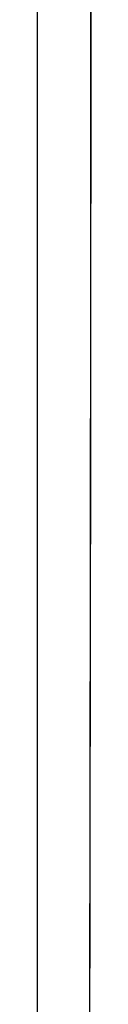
# Model space of a CAD drawing. Header units: metres. Extents: x 209848 to 209928, y 1182430 to 1182563.
# Tile 51 of 256: x 209852.8694 to 209852.9257, y 1182472.2412 to 1182473.2708. Entities that reach past the tile are written whole.
import ezdxf

# ---------------------------------------------------------------- set-up
doc = ezdxf.new("R2010")
doc.units = ezdxf.units.M
doc.header["$MEASUREMENT"] = 0
doc.linetypes.add('DGN Style 2', pattern=[15.036391, 9.021834, -6.014556])
doc.layers.get('0').update_dxf_attribs({"color": 254})

# ---------------------------------------------------------------- blocks, each defined once
blk = doc.blocks.new('*U2')
at = {"color": 40, "linetype": 'Continuous'}
for p, q in [((1.5809, -25.7327), (1.5809, -25.8289)), ((1.5809, -25.8289), (1.5808, -25.9251)), ((1.5808, -25.9251), (1.5807, -26.0213)), ((1.5807, -26.0213), (1.5806, -26.1174)), ((1.5806, -26.1174), (1.5805, -26.2137)), ((1.5805, -26.2137), (1.5803, -26.3099)), ((1.5803, -26.3099), (1.5802, -26.4061)), ((1.5802, -26.4061), (1.5801, -26.5024)), ((1.5801, -26.5024), (1.5799, -26.5987)), ((1.5799, -26.5987), (1.5797, -26.6951)), ((1.5797, -26.6951), (1.5796, -26.7914)), ((1.5796, -26.7914), (1.5794, -26.8879))]:
    blk.add_line(p, q, dxfattribs=at)
blk = doc.blocks.new('*U3')
at = {"color": 40, "linetype": 'Continuous'}
for p, q in [((1.5809, -25.7049), (1.5809, -25.8035)), ((1.5809, -25.8035), (1.5808, -25.9022)), ((1.5808, -25.9022), (1.5807, -26.0009)), ((1.5807, -26.0009), (1.5806, -26.0995)), ((1.5806, -26.0995), (1.5805, -26.1983)), ((1.5805, -26.1983), (1.5803, -26.297)), ((1.5803, -26.297), (1.5802, -26.3957)), ((1.5802, -26.3957), (1.5801, -26.4944)), ((1.5801, -26.4944), (1.5799, -26.5932)), ((1.5799, -26.5932), (1.5798, -26.692)), ((1.5798, -26.692), (1.5796, -26.7908)), ((1.5796, -26.7908), (1.5794, -26.8896))]:
    blk.add_line(p, q, dxfattribs=at)
blk = doc.blocks.new('*U4')
at = {"color": 40, "linetype": 'Continuous'}
for p, q in [((1.5809, -25.7333), (1.5808, -25.8331)), ((1.5808, -25.8331), (1.5808, -25.9327)), ((1.5808, -25.9327), (1.5807, -26.0326)), ((1.5807, -26.0326), (1.5805, -26.1324)), ((1.5805, -26.1324), (1.5804, -26.2324)), ((1.5804, -26.2324), (1.5803, -26.3322)), ((1.5803, -26.3322), (1.5802, -26.4322)), ((1.5802, -26.4322), (1.58, -26.5322)), ((1.58, -26.5322), (1.5799, -26.6322)), ((1.5799, -26.6322), (1.5797, -26.7322)), ((1.5797, -26.7322), (1.5795, -26.8323))]:
    blk.add_line(p, q, dxfattribs=at)
blk = doc.blocks.new('*U5')
at = {"color": 40, "linetype": 'Continuous'}
for p, q in [((1.5809, -25.7714), (1.5808, -25.8716)), ((1.5808, -25.8716), (1.5807, -25.9718)), ((1.5807, -25.9718), (1.5806, -26.072)), ((1.5806, -26.072), (1.5805, -26.1721)), ((1.5805, -26.1721), (1.5804, -26.2722)), ((1.5804, -26.2722), (1.5802, -26.3723)), ((1.5802, -26.3723), (1.5801, -26.4723)), ((1.5801, -26.4723), (1.5799, -26.5723)), ((1.5799, -26.5723), (1.5798, -26.6723)), ((1.5798, -26.6723), (1.5796, -26.7722)), ((1.5796, -26.7722), (1.5795, -26.8721))]:
    blk.add_line(p, q, dxfattribs=at)
blk = doc.blocks.new('*U6')
at = {"color": 40, "linetype": 'Continuous'}
for p, q in [((1.5809, -25.7798), (1.5808, -25.8814)), ((1.5808, -25.8814), (1.5807, -25.9831)), ((1.5807, -25.9831), (1.5806, -26.0848)), ((1.5806, -26.0848), (1.5805, -26.1865)), ((1.5805, -26.1865), (1.5804, -26.2881)), ((1.5804, -26.2881), (1.5802, -26.3898)), ((1.5802, -26.3898), (1.5801, -26.4914)), ((1.5801, -26.4914), (1.5799, -26.5931)), ((1.5799, -26.5931), (1.5797, -26.6947)), ((1.5797, -26.6947), (1.5796, -26.7964)), ((1.5796, -26.7964), (1.5794, -26.898))]:
    blk.add_line(p, q, dxfattribs=at)
blk = doc.blocks.new('*U7')
at = {"color": 40, "linetype": 'Continuous'}
for p, q in [((1.5809, -25.7885), (1.5808, -25.8868)), ((1.5808, -25.8868), (1.5807, -25.9851)), ((1.5807, -25.9851), (1.5806, -26.0834)), ((1.5806, -26.0834), (1.5805, -26.1817)), ((1.5805, -26.1817), (1.5804, -26.2801)), ((1.5804, -26.2801), (1.5802, -26.3784)), ((1.5802, -26.3784), (1.5801, -26.4768)), ((1.5801, -26.4768), (1.5799, -26.5752)), ((1.5799, -26.5752), (1.5798, -26.6736)), ((1.5798, -26.6736), (1.5796, -26.7721)), ((1.5796, -26.7721), (1.5795, -26.8706))]:
    blk.add_line(p, q, dxfattribs=at)
blk = doc.blocks.new('*U8')
at = {"color": 40, "linetype": 'Continuous'}
for p, q in [((1.5809, -25.7591), (1.5808, -25.8603)), ((1.5808, -25.8603), (1.5807, -25.9612)), ((1.5807, -25.9612), (1.5806, -26.0621)), ((1.5806, -26.0621), (1.5805, -26.1627)), ((1.5805, -26.1627), (1.5804, -26.2633)), ((1.5804, -26.2633), (1.5803, -26.3636)), ((1.5803, -26.3636), (1.5801, -26.4639)), ((1.5801, -26.4639), (1.58, -26.564)), ((1.58, -26.564), (1.5798, -26.6642)), ((1.5798, -26.6642), (1.5796, -26.7642)), ((1.5796, -26.7642), (1.5795, -26.8642))]:
    blk.add_line(p, q, dxfattribs=at)
blk = doc.blocks.new('*U9')
at = {"color": 40, "linetype": 'Continuous'}
for p, q in [((1.5806, -25.7494), (1.5806, -25.8511)), ((1.5806, -25.8511), (1.5806, -25.9528)), ((1.5806, -25.9528), (1.5805, -26.0545)), ((1.5805, -26.0545), (1.5804, -26.1562)), ((1.5804, -26.1562), (1.5803, -26.2579)), ((1.5803, -26.2579), (1.5802, -26.3596)), ((1.5802, -26.3596), (1.5801, -26.4612)), ((1.5801, -26.4612), (1.5799, -26.5629)), ((1.5799, -26.5629), (1.5798, -26.6645)), ((1.5798, -26.6645), (1.5796, -26.7662)), ((1.5796, -26.7662), (1.5795, -26.8678))]:
    blk.add_line(p, q, dxfattribs=at)
blk = doc.blocks.new('ATTEMP')
at = {"color": 5, "linetype": 'Continuous', "flags": 128}
for points in [[(-6.9862, -27.61), (-6.9862, -27.3554), (-6.9862, -27.101), (-6.9862, -26.847), (-6.9862, -26.5935), (-6.9862, -26.3407), (-6.9862, -26.0887), (-6.9862, -25.8377), (-6.9862, -25.5876), (-6.9863, -25.3387), (-6.9863, -25.0908), (-6.9864, -24.8442), (-6.9865, -24.5989)], [(-6.9862, -27.61), (-6.9862, -27.3557), (-6.9862, -27.1016), (-6.9862, -26.8478), (-6.9862, -26.5946), (-6.9862, -26.3422), (-6.9862, -26.0905), (-6.9862, -25.8397), (-6.9862, -25.5899), (-6.9863, -25.3412), (-6.9863, -25.0937), (-6.9864, -24.8473), (-6.9865, -24.6023)], [(-6.9862, -27.61), (-6.9862, -27.3561), (-6.9862, -27.1024), (-6.9862, -26.8491), (-6.9862, -26.5964), (-6.9862, -26.3443), (-6.9862, -26.093), (-6.9862, -25.8427), (-6.9862, -25.5933), (-6.9863, -25.345), (-6.9863, -25.0979), (-6.9864, -24.852), (-6.9865, -24.6073)], [(-6.9862, -27.61), (-6.9862, -27.3558), (-6.9862, -27.1018), (-6.9862, -26.8482), (-6.9862, -26.5951), (-6.9862, -26.3428), (-6.9862, -26.0912), (-6.9862, -25.8405), (-6.9862, -25.5909), (-6.9863, -25.3423), (-6.9863, -25.0949), (-6.9864, -24.8487), (-6.9865, -24.6037)], [(-6.9862, -27.61), (-6.9862, -27.3559), (-6.9862, -27.1019), (-6.9862, -26.8484), (-6.9862, -26.5954), (-6.9862, -26.3431), (-6.9862, -26.0916), (-6.9862, -25.841), (-6.9862, -25.5914), (-6.9863, -25.3429), (-6.9863, -25.0955), (-6.9864, -24.8494), (-6.9865, -24.6045)], [(-6.9862, -27.61), (-6.9862, -27.3561), (-6.9862, -27.1024), (-6.9862, -26.8491), (-6.9862, -26.5964), (-6.9862, -26.3443), (-6.9862, -26.093), (-6.9862, -25.8427), (-6.9862, -25.5933), (-6.9863, -25.345), (-6.9863, -25.0979), (-6.9864, -24.852), (-6.9865, -24.6073)], [(-6.9862, -27.61), (-6.9862, -27.356), (-6.9862, -27.1021), (-6.9862, -26.8487), (-6.9862, -26.5958), (-6.9862, -26.3436), (-6.9862, -26.0922), (-6.9862, -25.8417), (-6.9862, -25.5922), (-6.9863, -25.3438), (-6.9863, -25.0965), (-6.9864, -24.8504), (-6.9865, -24.6056)], [(-6.9862, -27.61), (-6.9862, -27.3561), (-6.9862, -27.1024), (-6.9862, -26.8491), (-6.9862, -26.5964), (-6.9862, -26.3443), (-6.9862, -26.093), (-6.9862, -25.8427), (-6.9862, -25.5933), (-6.9863, -25.345), (-6.9863, -25.0979), (-6.9864, -24.852), (-6.9865, -24.6073)]]:
    blk.add_lwpolyline(points, dxfattribs=at)
at = {"color": 3, "linetype": 'Continuous'}
for name in ['*U9', '*U8', '*U7', '*U6', '*U5', '*U4', '*U3', '*U2']:
    blk.add_blockref(name, (-8.5112, 0), dxfattribs=at)

msp = doc.modelspace()

# ---------------------------------------------------------------- block references
at = {"color": 1, "linetype": 'DGN Style 2'}
msp.add_blockref('ATTEMP', (209859.8559, 1182499.0611), dxfattribs=at)

doc.saveas('drawing.dxf')
